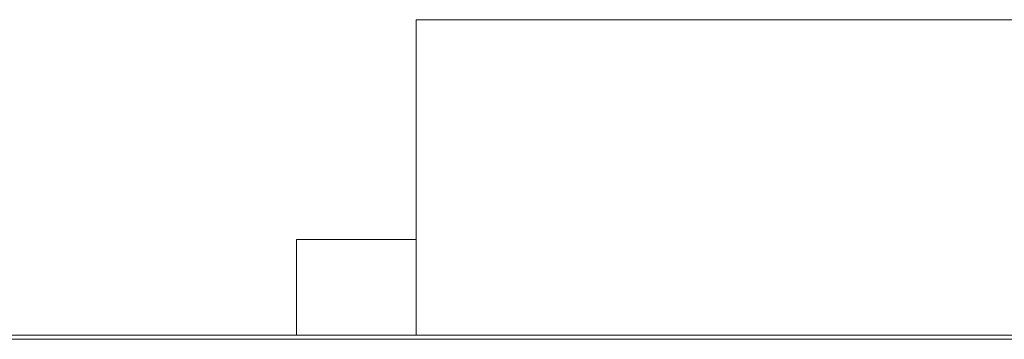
# Model space of a CAD drawing. Header units: inches. Extents: x -35 to 647, y 178 to 608.
# Tile 55 of 234: x 63.683 to 66.148, y 449.282 to 450.082. Entities that reach past the tile are written whole.
import ezdxf

# ---------------------------------------------------------------- set-up
doc = ezdxf.new("R2010")
doc.units = ezdxf.units.IN
doc.header["$MEASUREMENT"] = 0
doc.layers.add('1', color=7, linetype='Continuous')

# ---------------------------------------------------------------- blocks, each defined once
blk = doc.blocks.new('block 1908')
at = {"layer": '1', "color": 155, "lineweight": 18, "true_color": 0x4c7299}
blk.add_lwpolyline([(64.6762, 450.0818), (69.6762, 450.0818)], dxfattribs=at)
blk = doc.blocks.new('block 1909')
at = {"layer": '1', "color": 155, "lineweight": 18, "true_color": 0x4c7299}
blk.add_lwpolyline([(64.3762, 449.5318), (64.6762, 449.5318)], dxfattribs=at)
blk = doc.blocks.new('block 1910')
at = {"layer": '1', "color": 155, "lineweight": 18, "true_color": 0x4c7299}
blk.add_lwpolyline([(59.9876, 449.2918), (97.9876, 449.2918)], dxfattribs=at)
blk = doc.blocks.new('block 2156')
at = {"layer": '1', "color": 155, "lineweight": 18, "true_color": 0x4c7299}
blk.add_lwpolyline([(64.6762, 450.0818), (64.6762, 449.2918)], dxfattribs=at)
blk = doc.blocks.new('block 2158')
at = {"layer": '1', "color": 155, "lineweight": 18, "true_color": 0x4c7299}
blk.add_lwpolyline([(64.3762, 449.5318), (64.3762, 449.2918)], dxfattribs=at)
blk = doc.blocks.new('block 2311')
at = {"layer": '1', "color": 18, "lineweight": 13, "true_color": 0x4c0000}
blk.add_lwpolyline([(155.7261, 449.2818), (24.1617, 449.2818)], dxfattribs=at)
blk = doc.blocks.new('block 2355')
at = {"layer": '1', "color": 18, "lineweight": 13, "true_color": 0x4c0000}
blk.add_lwpolyline([(155.7261, 449.2818), (24.1617, 449.2818)], dxfattribs=at)
blk = doc.blocks.new('block 2433')
at = {"layer": '1', "color": 18, "lineweight": 13, "true_color": 0x4c0000}
blk.add_lwpolyline([(12.823, 449.2818), (144.3874, 449.2818)], dxfattribs=at)
blk = doc.blocks.new('block 2461')
at = {"layer": '1', "color": 18, "lineweight": 13, "true_color": 0x4c0000}
blk.add_lwpolyline([(63.7355, 449.2818), (64.1355, 449.2818)], dxfattribs=at)
blk = doc.blocks.new('block 2480')
at = {"layer": '1', "color": 18, "lineweight": 13, "true_color": 0x4c0000}
blk.add_lwpolyline([(63.7355, 449.2818), (64.1355, 449.2818)], dxfattribs=at)
blk = doc.blocks.new('block 2497')
at = {"layer": '1', "color": 18, "lineweight": 13, "true_color": 0x4c0000}
blk.add_lwpolyline([(12.823, 449.2818), (144.3874, 449.2818)], dxfattribs=at)
blk = doc.blocks.new('block 6353')
at = {"layer": '1', "color": 155, "lineweight": 18, "true_color": 0x4c7299}
blk.add_lwpolyline([(155.7261, 449.2818), (24.1617, 449.2818)], dxfattribs=at)
blk = doc.blocks.new('block 6374')
at = {"layer": '1', "color": 18, "lineweight": 13, "true_color": 0x4c0000}
for points in [[(8.323, 449.2818), (-10.3794, 449.2818), (-11.5483, 449.2818), (-11.5547, 449.2818), (6.676, 449.2818), (9.7491, 449.2818), (12.0444, 449.2818), (12.8772, 449.2818), (22.2284, 449.2818), (97.0376, 449.2818), (134.4423, 449.2818), (143.7934, 449.2818), (149.9946, 449.2818), (168.6969, 449.2818)], [(369.7718, 449.2818), (294.9625, 449.2818), (285.6114, 449.2818), (279.4076, 449.2818), (260.7053, 449.2818), (223.3006, 449.2818), (185.896, 449.2818), (167.1937, 449.2818), (162.5181, 449.2818), (160.2261, 449.2818), (159.3675, 449.2818), (151.6415, 449.2818), (76.8323, 449.2818), (39.4276, 449.2818), (30.0765, 449.2818), (25.4009, 449.2818), (22.3247, 449.2818), (20.1434, 449.2818), (19.1997, 449.2818), (14.5241, 449.2818), (11.4487, 449.2818), (9.1446, 449.2818), (8.323, 449.2818)]]:
    blk.add_lwpolyline(points, dxfattribs=at)
blk = doc.blocks.new('block 6377')
at = {"layer": '1', "color": 18, "lineweight": 13, "true_color": 0x4c0000}
for points in [[(8.323, 449.2818), (-10.3794, 449.2818), (-11.5483, 449.2818), (-11.5547, 449.2818), (6.676, 449.2818), (9.7491, 449.2818), (12.0444, 449.2818), (12.8772, 449.2818), (22.2284, 449.2818), (97.0376, 449.2818), (134.4423, 449.2818), (143.7934, 449.2818), (149.9946, 449.2818), (168.6969, 449.2818)], [(369.7718, 449.2818), (294.9625, 449.2818), (285.6114, 449.2818), (279.4076, 449.2818), (260.7053, 449.2818), (223.3006, 449.2818), (185.896, 449.2818), (167.1937, 449.2818), (162.5181, 449.2818), (160.2261, 449.2818), (159.3675, 449.2818), (151.6415, 449.2818), (76.8323, 449.2818), (39.4276, 449.2818), (30.0765, 449.2818), (25.4009, 449.2818), (22.3247, 449.2818), (20.1434, 449.2818), (19.1997, 449.2818), (14.5241, 449.2818), (11.4487, 449.2818), (9.1446, 449.2818), (8.323, 449.2818)]]:
    blk.add_lwpolyline(points, dxfattribs=at)
blk = doc.blocks.new('block 6496')
at = {"layer": '1', "color": 18, "lineweight": 13, "true_color": 0x4c0000}
blk.add_open_spline([(65.6558, 449.2818), (65.7523, 449.2818), (65.8488, 449.2818), (65.9454, 449.2818), (65.8488, 449.2818), (65.7523, 449.2818), (65.6558, 449.2818), (65.4148, 449.2818), (65.1738, 449.2818), (64.9328, 449.2818), (64.8971, 449.2818), (64.8614, 449.2818), (64.8257, 449.2818), (64.6489, 449.2818), (64.4721, 449.2818), (64.2953, 449.2818), (64.4954, 449.2818), (64.6954, 449.2818), (64.8954, 449.2818), (64.6954, 449.2818), (64.4954, 449.2818), (64.2953, 449.2818), (64.4721, 449.2818), (64.6489, 449.2818), (64.8257, 449.2818), (64.8614, 449.2818), (64.8971, 449.2818), (64.9328, 449.2818), (65.1738, 449.2818), (65.4148, 449.2818), (65.6558, 449.2818)], degree=3, knots=[0, 0, 0, 0, 1, 1, 1, 2, 2, 2, 3, 3, 3, 4, 4, 4, 5, 5, 5, 6, 6, 6, 7, 7, 7, 8, 8, 8, 9, 9, 9, 10, 10, 10, 10], dxfattribs=at)
blk = doc.blocks.new('block 6497')
at = {"layer": '1', "color": 18, "lineweight": 13, "true_color": 0x4c0000}
blk.add_open_spline([(65.6558, 449.2818), (65.7523, 449.2818), (65.8488, 449.2818), (65.9454, 449.2818), (65.8488, 449.2818), (65.7523, 449.2818), (65.6558, 449.2818), (65.4148, 449.2818), (65.1738, 449.2818), (64.9328, 449.2818), (64.8971, 449.2818), (64.8614, 449.2818), (64.8257, 449.2818), (64.6489, 449.2818), (64.4721, 449.2818), (64.2953, 449.2818), (64.4954, 449.2818), (64.6954, 449.2818), (64.8954, 449.2818), (64.6954, 449.2818), (64.4954, 449.2818), (64.2953, 449.2818), (64.4721, 449.2818), (64.6489, 449.2818), (64.8257, 449.2818), (64.8614, 449.2818), (64.8971, 449.2818), (64.9328, 449.2818), (65.1738, 449.2818), (65.4148, 449.2818), (65.6558, 449.2818)], degree=3, knots=[0, 0, 0, 0, 1, 1, 1, 2, 2, 2, 3, 3, 3, 4, 4, 4, 5, 5, 5, 6, 6, 6, 7, 7, 7, 8, 8, 8, 9, 9, 9, 10, 10, 10, 10], dxfattribs=at)
blk = doc.blocks.new('block 6522')
at = {"layer": '1', "color": 18, "lineweight": 13, "true_color": 0x4c0000}
blk.add_open_spline([(65.6558, 449.2818), (65.7523, 449.2818), (65.8488, 449.2818), (65.9454, 449.2818), (65.8488, 449.2818), (65.7523, 449.2818), (65.6558, 449.2818), (65.4148, 449.2818), (65.1738, 449.2818), (64.9328, 449.2818), (64.8971, 449.2818), (64.8614, 449.2818), (64.8257, 449.2818), (64.6489, 449.2818), (64.4721, 449.2818), (64.2953, 449.2818), (64.4954, 449.2818), (64.6954, 449.2818), (64.8954, 449.2818), (64.6954, 449.2818), (64.4954, 449.2818), (64.2953, 449.2818), (64.4721, 449.2818), (64.6489, 449.2818), (64.8257, 449.2818), (64.8614, 449.2818), (64.8971, 449.2818), (64.9328, 449.2818), (65.1738, 449.2818), (65.4148, 449.2818), (65.6558, 449.2818)], degree=3, knots=[0, 0, 0, 0, 1, 1, 1, 2, 2, 2, 3, 3, 3, 4, 4, 4, 5, 5, 5, 6, 6, 6, 7, 7, 7, 8, 8, 8, 9, 9, 9, 10, 10, 10, 10], dxfattribs=at)
blk = doc.blocks.new('block 6604')
at = {"layer": '1', "color": 18, "lineweight": 13, "true_color": 0x4c0000}
blk.add_open_spline([(65.6558, 449.2818), (65.7523, 449.2818), (65.8488, 449.2818), (65.9454, 449.2818), (65.8488, 449.2818), (65.7523, 449.2818), (65.6558, 449.2818), (65.4148, 449.2818), (65.1738, 449.2818), (64.9328, 449.2818), (64.8971, 449.2818), (64.8614, 449.2818), (64.8257, 449.2818), (64.6489, 449.2818), (64.4721, 449.2818), (64.2953, 449.2818), (64.4954, 449.2818), (64.6954, 449.2818), (64.8954, 449.2818), (64.6954, 449.2818), (64.4954, 449.2818), (64.2953, 449.2818), (64.4721, 449.2818), (64.6489, 449.2818), (64.8257, 449.2818), (64.8614, 449.2818), (64.8971, 449.2818), (64.9328, 449.2818), (65.1738, 449.2818), (65.4148, 449.2818), (65.6558, 449.2818)], degree=3, knots=[0, 0, 0, 0, 1, 1, 1, 2, 2, 2, 3, 3, 3, 4, 4, 4, 5, 5, 5, 6, 6, 6, 7, 7, 7, 8, 8, 8, 9, 9, 9, 10, 10, 10, 10], dxfattribs=at)
blk = doc.blocks.new('block 6775')
at = {"layer": '1', "color": 18, "lineweight": 13, "true_color": 0x4c0000}
blk.add_open_spline([(65.0089, 449.2818), (64.9613, 449.2818), (64.9374, 449.2818), (64.9374, 449.2818), (64.9374, 449.2818), (64.959, 449.2818), (65.0023, 449.2818), (65.0457, 449.2818), (65.0991, 449.2818), (65.1626, 449.2818), (65.2263, 449.2818), (65.2796, 449.2818), (65.3229, 449.2818), (65.366, 449.2818), (65.388, 449.2818), (65.388, 449.2818), (65.388, 449.2818), (65.3661, 449.2818), (65.3229, 449.2818), (65.2795, 449.2818), (65.2257, 449.2818), (65.1611, 449.2818), (65.0977, 449.2818), (65.0469, 449.2818), (65.0089, 449.2818)], degree=3, knots=[0, 0, 0, 0, 1, 1, 1, 2, 2, 2, 3, 3, 3, 4, 4, 4, 5, 5, 5, 6, 6, 6, 7, 7, 7, 8, 8, 8, 8], dxfattribs=at)
blk = doc.blocks.new('block 6779')
at = {"layer": '1', "color": 18, "lineweight": 13, "true_color": 0x4c0000}
blk.add_open_spline([(64.724, 449.2818), (64.6764, 449.2818), (64.6525, 449.2818), (64.6525, 449.2818), (64.6525, 449.2818), (64.6741, 449.2818), (64.7174, 449.2818), (64.7608, 449.2818), (64.8142, 449.2818), (64.8777, 449.2818), (64.9414, 449.2818), (64.9947, 449.2818), (65.038, 449.2818), (65.0811, 449.2818), (65.1031, 449.2818), (65.1031, 449.2818), (65.1031, 449.2818), (65.0812, 449.2818), (65.038, 449.2818), (64.9946, 449.2818), (64.9408, 449.2818), (64.8762, 449.2818), (64.8128, 449.2818), (64.762, 449.2818), (64.724, 449.2818)], degree=3, knots=[0, 0, 0, 0, 1, 1, 1, 2, 2, 2, 3, 3, 3, 4, 4, 4, 5, 5, 5, 6, 6, 6, 7, 7, 7, 8, 8, 8, 8], dxfattribs=at)
blk = doc.blocks.new('block 6795')
at = {"layer": '1', "color": 18, "lineweight": 13, "true_color": 0x4c0000}
blk.add_open_spline([(64.3956, 449.2818), (64.2538, 449.2818), (64.1121, 449.2818), (63.9703, 449.2818), (64.1121, 449.2818), (64.2538, 449.2818), (64.3956, 449.2818)], degree=3, knots=[0, 0, 0, 0, 1, 1, 1, 2, 2, 2, 2], dxfattribs=at)
blk = doc.blocks.new('block 6810')
at = {"layer": '1', "color": 18, "lineweight": 13, "true_color": 0x4c0000}
blk.add_open_spline([(63.6566, 449.2818), (63.8409, 449.2818), (64.0251, 449.2818), (64.2094, 449.2818), (63.961, 449.2818), (63.7127, 449.2818), (63.4643, 449.2818), (63.4635, 449.2818), (63.4687, 449.2818), (63.4805, 449.2818), (63.5001, 449.2818), (63.5298, 449.2818), (63.5716, 449.2818), (63.6134, 449.2818), (63.6739, 449.2818), (63.7527, 449.2818), (63.8752, 449.2818), (63.9579, 449.2818), (64.0012, 449.2818), (64.0445, 449.2818), (64.0658, 449.2818), (64.0658, 449.2818), (64.0658, 449.2818), (64.0462, 449.2818), (64.007, 449.2818), (63.9679, 449.2818), (63.9164, 449.2818), (63.8536, 449.2818), (63.7867, 449.2818), (63.7336, 449.2818), (63.6935, 449.2818), (63.6533, 449.2818), (63.6333, 449.2818), (63.6333, 449.2818), (63.5853, 449.2818), (63.5379, 449.2818), (63.4906, 449.2818), (63.5004, 449.2818), (63.537, 449.2818), (63.6004, 449.2818), (63.664, 449.2818), (63.7495, 449.2818), (63.8564, 449.2818), (63.9646, 449.2818), (64.0502, 449.2818), (64.1133, 449.2818), (64.1765, 449.2818), (64.2079, 449.2818), (64.2079, 449.2818), (64.2079, 449.2818), (64.1987, 449.2818), (64.1802, 449.2818), (64.1618, 449.2818), (64.1312, 449.2818), (64.0883, 449.2818), (64.0454, 449.2818), (63.9744, 449.2818), (63.8749, 449.2818), (63.7922, 449.2818), (63.7385, 449.2818), (63.7152, 449.2818), (63.6917, 449.2818), (63.6719, 449.2818), (63.6566, 449.2818)], degree=3, knots=[0, 0, 0, 0, 1, 1, 1, 2, 2, 2, 3, 3, 3, 4, 4, 4, 5, 5, 5, 6, 6, 6, 7, 7, 7, 8, 8, 8, 9, 9, 9, 10, 10, 10, 11, 11, 11, 12, 12, 12, 13, 13, 13, 14, 14, 14, 15, 15, 15, 16, 16, 16, 17, 17, 17, 18, 18, 18, 19, 19, 19, 20, 20, 20, 21, 21, 21, 21], dxfattribs=at)
blk = doc.blocks.new('block 6814')
at = {"layer": '1', "color": 18, "lineweight": 13, "true_color": 0x4c0000}
blk.add_open_spline([(65.9073, 449.2818), (65.8611, 449.2818), (65.815, 449.2818), (65.7689, 449.2818), (65.7354, 449.2818), (65.6919, 449.2818), (65.6377, 449.2818), (65.5833, 449.2818), (65.535, 449.2818), (65.4921, 449.2818), (65.5694, 449.2818), (65.6371, 449.2818), (65.6951, 449.2818), (65.7531, 449.2818), (65.794, 449.2818), (65.8179, 449.2818), (65.8477, 449.2818), (65.8775, 449.2818), (65.9073, 449.2818)], degree=3, knots=[0, 0, 0, 0, 1, 1, 1, 2, 2, 2, 3, 3, 3, 4, 4, 4, 5, 5, 5, 6, 6, 6, 6], dxfattribs=at)
blk = doc.blocks.new('block 6817')
at = {"layer": '1', "color": 18, "lineweight": 13, "true_color": 0x4c0000}
blk.add_open_spline([(64.9065, 449.2818), (64.8324, 449.2818), (64.7952, 449.2818), (64.7952, 449.2818), (64.7952, 449.2818), (64.8088, 449.2818), (64.8362, 449.2818), (64.8635, 449.2818), (64.9045, 449.2818), (64.9584, 449.2818), (65.0125, 449.2818), (65.0807, 449.2818), (65.1626, 449.2818), (65.2231, 449.2818), (65.2762, 449.2818), (65.3217, 449.2818), (65.3671, 449.2818), (65.405, 449.2818), (65.4347, 449.2818), (65.4644, 449.2818), (65.4878, 449.2818), (65.5048, 449.2818), (65.5219, 449.2818), (65.5302, 449.2818), (65.5302, 449.2818), (65.5302, 449.2818), (65.5166, 449.2818), (65.4895, 449.2818), (65.4624, 449.2818), (65.4215, 449.2818), (65.3676, 449.2818), (65.3135, 449.2818), (65.245, 449.2818), (65.1626, 449.2818), (65.0539, 449.2818), (64.9685, 449.2818), (64.9065, 449.2818)], degree=3, knots=[0, 0, 0, 0, 1, 1, 1, 2, 2, 2, 3, 3, 3, 4, 4, 4, 5, 5, 5, 6, 6, 6, 7, 7, 7, 8, 8, 8, 9, 9, 9, 10, 10, 10, 11, 11, 11, 12, 12, 12, 12], dxfattribs=at)
blk = doc.blocks.new('block 6821')
at = {"layer": '1', "color": 18, "lineweight": 13, "true_color": 0x4c0000}
blk.add_open_spline([(64.5931, 449.2818), (64.5406, 449.2818), (64.488, 449.2818), (64.4354, 449.2818), (64.488, 449.2818), (64.5406, 449.2818), (64.5931, 449.2818)], degree=3, knots=[0, 0, 0, 0, 1, 1, 1, 2, 2, 2, 2], dxfattribs=at)
blk = doc.blocks.new('block 6838')
at = {"layer": '1', "color": 18, "lineweight": 13, "true_color": 0x4c0000}
blk.add_open_spline([(64.6216, 449.2818), (64.5475, 449.2818), (64.5103, 449.2818), (64.5103, 449.2818), (64.5103, 449.2818), (64.5239, 449.2818), (64.5513, 449.2818), (64.5786, 449.2818), (64.6196, 449.2818), (64.6735, 449.2818), (64.7276, 449.2818), (64.7958, 449.2818), (64.8777, 449.2818), (64.9382, 449.2818), (64.9913, 449.2818), (65.0368, 449.2818), (65.0822, 449.2818), (65.1201, 449.2818), (65.1498, 449.2818), (65.1795, 449.2818), (65.2029, 449.2818), (65.2199, 449.2818), (65.237, 449.2818), (65.2453, 449.2818), (65.2453, 449.2818), (65.2453, 449.2818), (65.2317, 449.2818), (65.2046, 449.2818), (65.1775, 449.2818), (65.1366, 449.2818), (65.0827, 449.2818), (65.0286, 449.2818), (64.9601, 449.2818), (64.8777, 449.2818), (64.769, 449.2818), (64.6836, 449.2818), (64.6216, 449.2818)], degree=3, knots=[0, 0, 0, 0, 1, 1, 1, 2, 2, 2, 3, 3, 3, 4, 4, 4, 5, 5, 5, 6, 6, 6, 7, 7, 7, 8, 8, 8, 9, 9, 9, 10, 10, 10, 11, 11, 11, 12, 12, 12, 12], dxfattribs=at)

msp = doc.modelspace()

# ---------------------------------------------------------------- block references
at = {"layer": '1'}
for name in ['block 1908', 'block 2156', 'block 1909', 'block 2158', 'block 1910', 'block 6374', 'block 6377', 'block 2433', 'block 2497', 'block 2311', 'block 2355', 'block 6353', 'block 6810', 'block 2461', 'block 2480', 'block 6795', 'block 6496', 'block 6497', 'block 6522', 'block 6604', 'block 6821', 'block 6838', 'block 6779', 'block 6817', 'block 6775', 'block 6814']:
    msp.add_blockref(name, (0, 0), dxfattribs=at)

doc.saveas('drawing.dxf')
